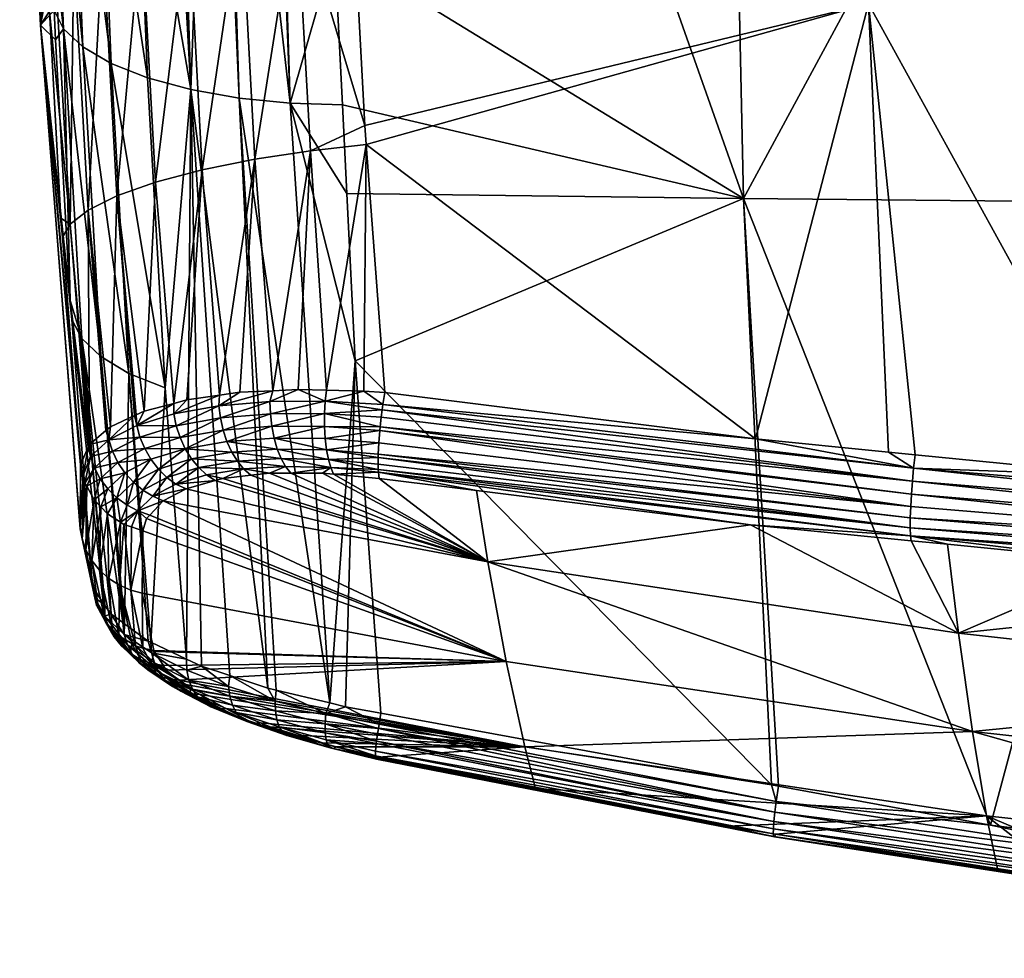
# Model space of a CAD drawing. Extents: x -0.096 to 0.096, y -0.174 to -0.001.
# Tile 1 of 256: x -0.095 to -0.058, y -0.074 to -0.038. Entities that reach past the tile are written whole.
import ezdxf

# ---------------------------------------------------------------- set-up
doc = ezdxf.new("R2010")
doc.units = 0
doc.layers.add('mesh', color=7, linetype='CONTINUOUS')

msp = doc.modelspace()

# ---------------------------------------------------------------- meshes
at = {"layer": 'mesh'}
mesh = msp.add_polyface(dxfattribs=at)
corners = [(-0.063106, -0.03768, 0.027974), (-0.062346, -0.054763, 0.03176), (-0.067414, -0.054259, 0.031243), (-0.042186, -0.01738, 0.023794), (-0.042026, -0.037559, 0.029388), (-0.059199, -0.017523, 0.022813), (-0.061328, -0.054865, 0.031864), (-0.053204, -0.055672, 0.032694), (-0.04145, -0.05655, 0.033612), (-0.061388, -0.055373, 0.031955), (-0.041004, -0.057072, 0.033724), (-0.061516, -0.057271, 0.031342), (-0.081788, -0.054838, 0.028873), (-0.0615, -0.056835, 0.031617), (-0.061472, -0.056359, 0.031815), (-0.081717, -0.0538, 0.029401), (-0.061434, -0.055864, 0.031927), (-0.081641, -0.053149, 0.029503), (-0.081729, -0.053944, 0.029344), (-0.052578, -0.01781, -0.028394), (-0.053133, -0.017676, -0.02837), (-0.053129, -0.017816, -0.028328), (-0.050836, -0.017793, -0.028602), (-0.037676, -0.017298, -0.029677), (-0.053135, -0.017406, -0.028378), (-0.053138, -0.017549, -0.028411), (-0.037671, -0.017163, -0.029608), (-0.053129, -0.017271, -0.028309), (-0.037665, -0.017051, -0.029507), (-0.05312, -0.017158, -0.028209), (-0.068549, -0.017803, -0.026598), (-0.068558, -0.017697, -0.026669), (-0.068555, -0.017553, -0.026636), (-0.068548, -0.017417, -0.026567), (-0.068536, -0.017304, -0.026466), (-0.05311, -0.017076, -0.028087), (-0.068522, -0.017222, -0.026345), (-0.036277, -0.045364, -0.019542), (-0.052104, -0.045249, -0.018204), (-0.037663, -0.017718, -0.029496), (-0.067873, -0.045096, -0.01641), (-0.05846, -0.068976, -0.007732), (-0.066806, -0.067442, -0.007178), (-0.066535, -0.067491, -0.007196), (-0.036044, -0.071704, -0.008764), (-0.062503, -0.017563, 0.022544), (-0.063251, -0.017572, 0.022483), (-0.041688, -0.017376, 0.023823), (-0.041687, -0.017206, 0.023773), (-0.062501, -0.017393, 0.022496), (-0.041682, -0.017068, 0.023639), (-0.062493, -0.017253, 0.022364), (-0.083277, -0.017682, 0.020724), (-0.08327, -0.017563, 0.020631), (-0.062475, -0.017139, 0.022106), (-0.07329, -0.017255, 0.021148), (-0.062464, -0.017137, 0.021962), (-0.083247, -0.017412, 0.020374), (-0.037672, -0.017539, -0.029633), (-0.068456, -0.017972, -0.026499)]
mesh.append_faces([[corners[k] for k in face] for face in [(0, 1, 2, 2), (0, 3, 4, 4), (0, 5, 3, 3), (0, 6, 1, 1), (0, 7, 6, 6), (4, 7, 0, 0), (4, 8, 7, 7), (9, 2, 1, 1), (10, 7, 8, 8), (9, 7, 10, 10), (9, 6, 7, 7), (1, 6, 9, 9), (11, 12, 13, 13), (14, 15, 16, 16), (16, 17, 9, 9), (13, 18, 14, 14), (19, 20, 21, 21), (19, 22, 20, 20), (23, 24, 25, 25), (26, 27, 24, 24), (28, 29, 27, 27), (25, 30, 20, 20), (25, 31, 30, 30), (24, 31, 25, 25), (24, 32, 31, 31), (27, 32, 24, 24), (27, 33, 32, 32), (29, 33, 27, 27), (29, 34, 33, 33), (35, 34, 29, 29), (35, 36, 34, 34), (37, 22, 38, 38), (37, 39, 22, 22), (38, 21, 40, 40), (38, 19, 21, 21), (22, 19, 38, 38), (40, 41, 38, 38), (42, 43, 40, 40), (44, 37, 38, 38), (45, 0, 46, 46), (4, 3, 47, 47), (45, 5, 0, 0), (45, 47, 5, 5), (45, 48, 47, 47), (49, 48, 45, 45), (49, 50, 48, 48), (51, 50, 49, 49), (47, 3, 5, 5), (52, 49, 45, 45), (53, 51, 49, 49), (54, 55, 56, 56), (51, 57, 54, 54), (58, 20, 22, 22), (58, 25, 20, 20), (20, 59, 21, 21), (20, 30, 59, 59), (21, 59, 40, 40)]])
mesh = msp.add_polyface(dxfattribs=at)
corners = [(-0.063251, -0.017572, 0.022483), (-0.063106, -0.03768, 0.027974), (-0.082542, -0.03783, 0.02612), (-0.078414, -0.017753, 0.02125), (-0.082947, -0.030097, 0.024207), (-0.083118, -0.023811, 0.022454), (-0.082774, -0.033403, 0.025025), (-0.085252, -0.023965, 0.022145), (-0.094751, -0.027337, 0.011165), (-0.094531, -0.017964, 0.010876), (-0.094451, -0.026755, 0.013215), (-0.09474, -0.027795, 0.011282), (-0.094097, -0.036401, 0.015591), (-0.094631, -0.032278, 0.012433), (-0.084913, -0.033598, 0.024702), (-0.08702, -0.033894, 0.023969), (-0.087345, -0.024233, 0.021425), (-0.089021, -0.034283, 0.022854), (-0.089336, -0.024602, 0.020332), (-0.090806, -0.034752, 0.021381), (-0.091118, -0.025062, 0.01889), (-0.092284, -0.03528, 0.019616), (-0.0926, -0.025592, 0.017163), (-0.093389, -0.035839, 0.017651), (-0.09372, -0.026166, 0.015237), (-0.095192, -0.028094, 0.001449), (-0.094643, -0.026073, -0.00947), (-0.095316, -0.01796, -0.007199), (-0.094396, -0.033465, -0.006678), (-0.094658, -0.038499, 0.004824), (-0.095442, -0.017949, -0.005534), (-0.094279, -0.026774, -0.011356), (-0.085872, -0.018165, -0.02397), (-0.085152, -0.041472, -0.01513), (-0.083451, -0.035558, -0.01791), (-0.091974, -0.018135, -0.019705), (-0.092115, -0.018132, -0.019488), (-0.091061, -0.028627, -0.016542), (-0.094697, -0.018017, -0.013587), (-0.087092, -0.041275, -0.01437), (-0.087816, -0.018171, -0.023133), (-0.093043, -0.03932, -0.008594), (-0.093537, -0.027446, -0.013198), (-0.091969, -0.039952, -0.010349), (-0.092457, -0.028073, -0.014954), (-0.09058, -0.040504, -0.01194), (-0.08893, -0.04095, -0.013298), (-0.090195, -0.018161, -0.021549), (-0.067873, -0.045096, -0.01641), (-0.077426, -0.018063, -0.025429), (-0.09378, -0.017954, 0.013009), (-0.091228, -0.017925, 0.01681), (-0.092643, -0.017941, 0.015051), (-0.089541, -0.017906, 0.018319), (-0.087618, -0.017882, 0.019504), (-0.095454, -0.017945, -0.001894), (-0.094979, -0.017972, 0.008761), (-0.095346, -0.017948, 0.003436), (-0.086047, -0.018167, -0.023919), (-0.0881, -0.018172, -0.023007), (-0.089825, -0.018163, -0.021806), (-0.089646, -0.018164, -0.021931), (-0.092709, -0.018116, -0.018576), (-0.093734, -0.01808, -0.01667), (-0.0933, -0.0181, -0.017667), (-0.094482, -0.018039, -0.014651), (-0.068456, -0.017972, -0.026499)]
mesh.append_faces([[corners[k] for k in face] for face in [(0, 1, 2, 2), (3, 4, 5, 5), (3, 6, 4, 4), (2, 6, 3, 3), (7, 5, 4, 4), (8, 9, 10, 10), (11, 12, 13, 13), (14, 4, 6, 6), (14, 7, 4, 4), (15, 7, 14, 14), (15, 16, 7, 7), (17, 16, 15, 15), (17, 18, 16, 16), (19, 18, 17, 17), (19, 20, 18, 18), (21, 20, 19, 19), (21, 22, 20, 20), (23, 22, 21, 21), (23, 24, 22, 22), (12, 10, 24, 24), (11, 10, 12, 12), (11, 8, 10, 10), (25, 11, 13, 13), (26, 27, 28, 28), (25, 8, 11, 11), (29, 25, 13, 13), (28, 30, 25, 25), (27, 30, 28, 28), (31, 26, 28, 28), (32, 33, 34, 34), (35, 36, 37, 37), (38, 26, 31, 31), (39, 33, 40, 40), (41, 42, 31, 31), (43, 44, 42, 42), (45, 37, 44, 44), (37, 46, 47, 47), (34, 48, 49, 49), (50, 24, 10, 10), (51, 20, 22, 22), (24, 52, 22, 22), (20, 53, 18, 18), (54, 16, 18, 18), (30, 55, 25, 25), (25, 56, 8, 8), (57, 56, 25, 25), (33, 58, 40, 40), (58, 33, 32, 32), (46, 39, 59, 59), (46, 60, 47, 47), (46, 61, 60, 60), (59, 61, 46, 46), (37, 62, 44, 44), (44, 63, 42, 42), (62, 64, 44, 44), (65, 31, 42, 42), (39, 40, 59, 59), (48, 66, 49, 49)]])
mesh = msp.add_polyface(dxfattribs=at)
corners = [(-0.082307, -0.042313, 0.027229), (-0.063106, -0.03768, 0.027974), (-0.082252, -0.043042, 0.027389), (-0.082542, -0.03783, 0.02612), (-0.094097, -0.036401, 0.015591), (-0.094374, -0.036946, 0.013508), (-0.094631, -0.032278, 0.012433), (-0.084913, -0.033598, 0.024702), (-0.082774, -0.033403, 0.025025), (-0.093883, -0.045848, 0.01556), (-0.093532, -0.046075, 0.017783), (-0.093825, -0.046575, 0.015711), (-0.094317, -0.037967, 0.013744), (-0.084376, -0.043278, 0.027035), (-0.086489, -0.043602, 0.026292), (-0.08702, -0.033894, 0.023969), (-0.088494, -0.044009, 0.025158), (-0.089021, -0.034283, 0.022854), (-0.090279, -0.044483, 0.023662), (-0.090806, -0.034752, 0.021381), (-0.09175, -0.045004, 0.021868), (-0.092284, -0.03528, 0.019616), (-0.092842, -0.045543, 0.019873), (-0.093389, -0.035839, 0.017651), (-0.09372, -0.026166, 0.015237), (-0.094658, -0.038499, 0.004824), (-0.094146, -0.037924, -0.004883), (-0.094396, -0.033465, -0.006678), (-0.095192, -0.028094, 0.001449), (-0.093136, -0.055243, 0.017513), (-0.094083, -0.03905, -0.00443), (-0.093525, -0.048985, -0.000431), (-0.093469, -0.049707, -0.000124), (-0.09378, -0.038639, -0.006755), (-0.085152, -0.041472, -0.01513), (-0.083154, -0.041534, -0.015552), (-0.083451, -0.035558, -0.01791), (-0.082987, -0.044903, -0.014223), (-0.08267, -0.051282, -0.011706), (-0.094279, -0.026774, -0.011356), (-0.093043, -0.03932, -0.008594), (-0.091969, -0.039952, -0.010349), (-0.093537, -0.027446, -0.013198), (-0.09058, -0.040504, -0.01194), (-0.092457, -0.028073, -0.014954), (-0.08893, -0.04095, -0.013298), (-0.091061, -0.028627, -0.016542), (-0.08991, -0.052315, -0.007182), (-0.091292, -0.051762, -0.005577), (-0.092359, -0.051123, -0.003813), (-0.093085, -0.050427, -0.001969), (-0.067873, -0.045096, -0.01641), (-0.085809, -0.052421, 0.028148), (-0.083762, -0.0524, 0.028932), (-0.089584, -0.052904, 0.025459), (-0.087843, -0.052595, 0.026942)]
mesh.append_faces([[corners[k] for k in face] for face in [(0, 1, 2, 2), (0, 3, 1, 1), (4, 5, 6, 6), (7, 8, 3, 3), (0, 7, 3, 3), (9, 10, 11, 11), (9, 12, 10, 10), (13, 0, 2, 2), (13, 7, 0, 0), (14, 7, 13, 13), (14, 15, 7, 7), (16, 15, 14, 14), (16, 17, 15, 15), (18, 17, 16, 16), (18, 19, 17, 17), (20, 19, 18, 18), (20, 21, 19, 19), (22, 21, 20, 20), (22, 23, 21, 21), (10, 23, 22, 22), (10, 4, 23, 23), (12, 4, 10, 10), (12, 5, 4, 4), (4, 24, 23, 23), (25, 26, 27, 27), (25, 6, 5, 5), (27, 28, 25, 25), (11, 29, 25, 25), (25, 9, 11, 11), (25, 12, 9, 9), (5, 12, 25, 25), (25, 30, 26, 26), (25, 31, 30, 30), (32, 31, 25, 25), (33, 26, 30, 30), (31, 33, 30, 30), (34, 35, 36, 36), (34, 37, 35, 35), (38, 37, 34, 34), (33, 27, 26, 26), (33, 39, 27, 27), (40, 39, 33, 33), (41, 42, 40, 40), (43, 44, 41, 41), (43, 45, 46, 46), (43, 47, 45, 45), (41, 47, 43, 43), (40, 48, 41, 41), (33, 49, 40, 40), (31, 50, 33, 33), (35, 51, 36, 36), (35, 37, 51, 51), (38, 51, 37, 37), (52, 14, 13, 13), (2, 53, 13, 13), (54, 18, 16, 16), (14, 55, 16, 16)]])
mesh = msp.add_polyface(dxfattribs=at)
corners = [(-0.082252, -0.043042, 0.027389), (-0.067414, -0.054259, 0.031243), (-0.081544, -0.052494, 0.02946), (-0.063106, -0.03768, 0.027974), (-0.061516, -0.057271, 0.031342), (-0.081794, -0.054965, 0.028788), (-0.081788, -0.054838, 0.028873), (-0.081729, -0.053944, 0.029344), (-0.081717, -0.0538, 0.029401), (-0.061472, -0.056359, 0.031815), (-0.082338, -0.052436, 0.029336), (-0.081759, -0.055764, 0.027739), (-0.078046, -0.056227, 0.028214), (-0.07761, -0.058945, 0.022202), (-0.08349, -0.055602, 0.027314), (-0.083919, -0.055562, 0.027208), (-0.085126, -0.055562, 0.026636), (-0.085936, -0.055563, 0.026252), (-0.086649, -0.055644, 0.025712), (-0.08771, -0.055766, 0.024908), (-0.06761, -0.057528, 0.029548), (-0.083599, -0.055354, 0.027735), (-0.083762, -0.054676, 0.028422), (-0.085755, -0.054231, 0.02789), (-0.083813, -0.054248, 0.028684), (-0.08369, -0.055048, 0.0281), (-0.081791, -0.055422, 0.028307), (-0.08549, -0.05501, 0.027366), (-0.085636, -0.054647, 0.027655), (-0.08384, -0.053781, 0.028875), (-0.083841, -0.053297, 0.028988), (-0.083818, -0.052815, 0.029023), (-0.081641, -0.053149, 0.029503), (-0.083035, -0.064462, -0.005988), (-0.081686, -0.064706, -0.00619), (-0.08267, -0.051282, -0.011706), (-0.066806, -0.067442, -0.007178), (-0.067873, -0.045096, -0.01641), (-0.081782, -0.055521, 0.028142), (-0.061511, -0.057956, 0.030616), (-0.081611, -0.052942, 0.02949), (-0.081792, -0.055225, 0.028514), (-0.061519, -0.057649, 0.031002), (-0.0615, -0.056835, 0.031617), (-0.081768, -0.054407, 0.029162), (-0.061434, -0.055864, 0.031927), (-0.081674, -0.05343, 0.029459), (-0.061388, -0.055373, 0.031955), (-0.083762, -0.0524, 0.028932), (-0.089987, -0.056616, 0.021682), (-0.089114, -0.056157, 0.023262), (-0.084839, -0.052372, 0.028627), (-0.083637, -0.06432, -0.005789), (-0.085152, -0.041472, -0.01513)]
mesh.append_faces([[corners[k] for k in face] for face in [(0, 1, 2, 2), (0, 3, 1, 1), (4, 5, 6, 6), (7, 8, 9, 9), (2, 10, 0, 0), (11, 12, 13, 13), (13, 14, 11, 11), (13, 15, 14, 14), (16, 15, 13, 13), (13, 17, 16, 16), (13, 18, 17, 17), (19, 18, 13, 13), (12, 20, 13, 13), (14, 15, 21, 21), (22, 6, 5, 5), (22, 23, 24, 24), (21, 25, 26, 26), (21, 27, 25, 25), (25, 22, 5, 5), (25, 28, 22, 22), (29, 8, 7, 7), (29, 30, 8, 8), (30, 31, 32, 32), (24, 29, 7, 7), (33, 34, 35, 35), (35, 36, 37, 37), (34, 36, 35, 35), (38, 12, 11, 11), (38, 20, 12, 12), (39, 20, 38, 38), (40, 2, 1, 1), (26, 41, 42, 42), (38, 26, 39, 39), (43, 6, 44, 44), (42, 41, 5, 5), (45, 8, 46, 46), (47, 40, 1, 1), (32, 40, 47, 47), (46, 32, 45, 45), (44, 7, 43, 43), (0, 10, 48, 48), (49, 50, 13, 13), (31, 48, 10, 10), (51, 48, 31, 31), (38, 11, 14, 14), (22, 44, 6, 6), (25, 41, 26, 26), (5, 41, 25, 25), (21, 38, 14, 14), (26, 38, 21, 21), (22, 24, 44, 44), (40, 10, 2, 2), (40, 31, 10, 10), (40, 32, 31, 31), (8, 30, 46, 46), (30, 32, 46, 46), (24, 7, 44, 44), (52, 35, 53, 53)]])
mesh = msp.add_polyface(dxfattribs=at)
corners = [(-0.09175, -0.045004, 0.021868), (-0.091015, -0.053343, 0.023716), (-0.091078, -0.053372, 0.023612), (-0.090712, -0.053204, 0.024218), (-0.090279, -0.044483, 0.023662), (-0.091997, -0.053795, 0.022089), (-0.092842, -0.045543, 0.019873), (-0.09211, -0.053891, 0.021774), (-0.093532, -0.046075, 0.017783), (-0.092819, -0.054532, 0.019684), (-0.092839, -0.054576, 0.01955), (-0.092791, -0.054469, 0.019875), (-0.092165, -0.053937, 0.021621), (-0.093825, -0.046575, 0.015711), (-0.093136, -0.055243, 0.017513), (-0.092756, -0.054933, 0.019807), (-0.092057, -0.054293, 0.021874), (-0.090991, -0.053744, 0.023804), (-0.090688, -0.054622, 0.023834), (-0.09171, -0.055153, 0.021987), (-0.091916, -0.054728, 0.021947), (-0.089144, -0.054632, 0.025399), (-0.090451, -0.055034, 0.023784), (-0.088905, -0.055019, 0.02525), (-0.090166, -0.055406, 0.023691), (-0.08934, -0.054206, 0.025498), (-0.089486, -0.053758, 0.025545), (-0.087802, -0.053461, 0.027003), (-0.090869, -0.054187, 0.02384), (-0.08958, -0.053307, 0.025539), (-0.087861, -0.052999, 0.02702), (-0.087699, -0.053921, 0.026924), (-0.094658, -0.038499, 0.004824), (-0.092684, -0.059897, 0.004208), (-0.093469, -0.049707, -0.000124), (-0.09315, -0.057688, 0.01075), (-0.09223, -0.060566, 0.002353), (-0.093085, -0.050427, -0.001969), (-0.092359, -0.051123, -0.003813), (-0.09146, -0.061308, 0.000387), (-0.091292, -0.051762, -0.005577), (-0.091527, -0.061259, 0.000509), (-0.09046, -0.062008, -0.001369), (-0.08991, -0.052315, -0.007182), (-0.091969, -0.039952, -0.010349), (-0.093043, -0.03932, -0.008594), (-0.09378, -0.038639, -0.006755), (-0.093525, -0.048985, -0.000431), (-0.089584, -0.052904, 0.025459), (-0.088494, -0.044009, 0.025158), (-0.089084, -0.052771, 0.02601), (-0.087843, -0.052595, 0.026942), (-0.09315, -0.057642, 0.010878), (-0.089099, -0.062649, -0.00281), (-0.08893, -0.04095, -0.013298)]
mesh.append_faces([[corners[k] for k in face] for face in [(0, 1, 2, 2), (0, 3, 1, 1), (4, 3, 0, 0), (5, 0, 2, 2), (5, 6, 0, 0), (7, 6, 5, 5), (8, 9, 10, 10), (8, 11, 9, 9), (6, 11, 8, 8), (6, 12, 11, 11), (7, 12, 6, 6), (13, 10, 14, 14), (13, 8, 10, 10), (10, 9, 15, 15), (16, 7, 5, 5), (16, 12, 7, 7), (11, 12, 16, 16), (17, 1, 3, 3), (17, 2, 1, 1), (18, 19, 20, 20), (21, 22, 18, 18), (23, 24, 21, 21), (25, 26, 27, 27), (28, 26, 25, 25), (28, 17, 26, 26), (16, 17, 28, 28), (16, 2, 17, 17), (5, 2, 16, 16), (26, 29, 30, 30), (17, 29, 26, 26), (21, 25, 31, 31), (18, 25, 21, 21), (18, 28, 25, 25), (20, 28, 18, 18), (20, 16, 28, 28), (15, 16, 20, 20), (15, 11, 16, 16), (9, 11, 15, 15), (32, 33, 34, 34), (32, 35, 33, 33), (36, 37, 34, 34), (38, 39, 40, 40), (37, 41, 38, 38), (40, 42, 43, 43), (44, 40, 43, 43), (45, 38, 40, 40), (46, 37, 38, 38), (47, 34, 37, 37), (48, 49, 50, 50), (49, 51, 50, 50), (4, 48, 3, 3), (29, 50, 51, 51), (48, 50, 29, 29), (17, 48, 29, 29), (3, 48, 17, 17), (32, 14, 52, 52), (52, 35, 32, 32), (43, 53, 54, 54)]])
mesh = msp.add_polyface(dxfattribs=at)
corners = [(-0.090947, -0.057002, 0.020098), (-0.090615, -0.05729, 0.01965), (-0.090762, -0.057758, 0.018364), (-0.090494, -0.057159, 0.020044), (-0.09171, -0.055153, 0.021987), (-0.092385, -0.055778, 0.020011), (-0.092606, -0.055362, 0.01992), (-0.091441, -0.055551, 0.021993), (-0.090451, -0.055034, 0.023784), (-0.09112, -0.055907, 0.021962), (-0.090166, -0.055406, 0.023691), (-0.09076, -0.056208, 0.021896), (-0.089844, -0.055725, 0.023558), (-0.090375, -0.056446, 0.0218), (-0.089499, -0.055982, 0.023393), (-0.089114, -0.056157, 0.023262), (-0.088008, -0.055849, 0.024558), (-0.092756, -0.054933, 0.019807), (-0.092968, -0.055939, 0.017768), (-0.091916, -0.054728, 0.021947), (-0.090688, -0.054622, 0.023834), (-0.089144, -0.054632, 0.025399), (-0.088905, -0.055019, 0.02525), (-0.088633, -0.055354, 0.025057), (-0.08834, -0.055628, 0.024829), (-0.092096, -0.056164, 0.020077), (-0.09262, -0.056577, 0.017994), (-0.09175, -0.056504, 0.020113), (-0.091362, -0.056786, 0.02012), (-0.092204, -0.060604, 0.002245), (-0.091984, -0.060928, 0.001347), (-0.093085, -0.050427, -0.001969), (-0.09146, -0.061308, 0.000387), (-0.090563, -0.06196, -0.00126), (-0.091292, -0.051762, -0.005577), (-0.0929, -0.056064, 0.017812), (-0.089987, -0.056616, 0.021682), (-0.091188, -0.057614, 0.018327), (-0.092367, -0.056845, 0.018085), (-0.09148, -0.057516, 0.018302), (-0.091618, -0.057428, 0.018274), (-0.092113, -0.057114, 0.018176), (-0.093036, -0.055659, 0.017665), (-0.092839, -0.054576, 0.01955), (-0.093136, -0.055243, 0.017513), (-0.09315, -0.057642, 0.010878), (-0.093079, -0.058067, 0.01103), (-0.09293, -0.058489, 0.011184), (-0.08893, -0.04095, -0.013298), (-0.089099, -0.062649, -0.00281), (-0.088527, -0.062918, -0.003416), (-0.09046, -0.062008, -0.001369), (-0.08991, -0.052315, -0.007182)]
mesh.append_faces([[corners[k] for k in face] for face in [(0, 1, 2, 2), (3, 1, 0, 0), (4, 5, 6, 6), (4, 7, 5, 5), (8, 7, 4, 4), (8, 9, 7, 7), (10, 9, 8, 8), (10, 11, 9, 9), (12, 11, 10, 10), (12, 13, 11, 11), (14, 13, 12, 12), (14, 15, 13, 13), (16, 15, 14, 14), (17, 6, 18, 18), (19, 6, 17, 17), (19, 4, 6, 6), (20, 8, 4, 4), (21, 10, 8, 8), (22, 12, 10, 10), (23, 12, 22, 22), (23, 14, 12, 12), (24, 14, 23, 23), (24, 16, 14, 14), (5, 25, 26, 26), (7, 25, 5, 5), (7, 27, 25, 25), (9, 27, 7, 7), (9, 28, 27, 27), (11, 28, 9, 9), (11, 0, 28, 28), (13, 0, 11, 11), (29, 30, 31, 31), (32, 33, 34, 34), (6, 35, 18, 18), (13, 15, 36, 36), (36, 3, 0, 0), (0, 2, 37, 37), (38, 25, 27, 27), (26, 25, 38, 38), (0, 39, 40, 40), (0, 37, 39, 39), (40, 28, 0, 0), (40, 27, 28, 28), (41, 27, 40, 40), (41, 38, 27, 27), (6, 5, 35, 35), (42, 43, 17, 17), (44, 43, 42, 42), (17, 18, 42, 42), (5, 26, 35, 35), (13, 36, 0, 0), (45, 44, 42, 42), (42, 46, 45, 45), (18, 46, 42, 42), (47, 35, 26, 26), (18, 35, 46, 46), (48, 49, 50, 50), (51, 49, 52, 52)]])
mesh = msp.add_polyface(dxfattribs=at)
corners = [(-0.07691, -0.062739, 0.012508), (-0.090762, -0.057758, 0.018364), (-0.090615, -0.05729, 0.01965), (-0.07761, -0.058945, 0.022202), (-0.088008, -0.055849, 0.024558), (-0.08771, -0.055766, 0.024908), (-0.089114, -0.056157, 0.023262), (-0.085916, -0.052834, 0.028192), (-0.084839, -0.052372, 0.028627), (-0.083818, -0.052815, 0.029023), (-0.085325, -0.055308, 0.027037), (-0.085936, -0.055563, 0.026252), (-0.086925, -0.055401, 0.026059), (-0.085126, -0.055562, 0.026636), (-0.083599, -0.055354, 0.027735), (-0.083919, -0.055562, 0.027208), (-0.08834, -0.055628, 0.024829), (-0.086649, -0.055644, 0.025712), (-0.085636, -0.054647, 0.027655), (-0.085755, -0.054231, 0.02789), (-0.083762, -0.054676, 0.028422), (-0.087554, -0.05436, 0.026784), (-0.087371, -0.054763, 0.026587), (-0.089144, -0.054632, 0.025399), (-0.088905, -0.055019, 0.02525), (-0.08549, -0.05501, 0.027366), (-0.087158, -0.055113, 0.026342), (-0.088633, -0.055354, 0.025057), (-0.08369, -0.055048, 0.0281), (-0.085843, -0.053778, 0.02806), (-0.083841, -0.053297, 0.028988), (-0.08384, -0.053781, 0.028875), (-0.085897, -0.053306, 0.028161), (-0.087699, -0.053921, 0.026924), (-0.087802, -0.053461, 0.027003), (-0.08934, -0.054206, 0.025498), (-0.087861, -0.052999, 0.02702), (-0.089486, -0.053758, 0.025545), (-0.083813, -0.054248, 0.028684), (-0.085993, -0.063761, -0.005011), (-0.087092, -0.041275, -0.01437), (-0.08893, -0.04095, -0.013298), (-0.085809, -0.052421, 0.028148), (-0.084376, -0.043278, 0.027035), (-0.083762, -0.0524, 0.028932), (-0.086489, -0.043602, 0.026292), (-0.087064, -0.052484, 0.027527), (-0.087843, -0.052595, 0.026942), (-0.090494, -0.057159, 0.020044), (-0.089987, -0.056616, 0.021682), (-0.08958, -0.053307, 0.025539), (-0.088527, -0.062918, -0.003416), (-0.087445, -0.063278, -0.004097), (-0.08568, -0.063835, -0.005115), (-0.083637, -0.06432, -0.005789), (-0.085152, -0.041472, -0.01513)]
mesh.append_faces([[corners[k] for k in face] for face in [(0, 1, 2, 2), (3, 4, 5, 5), (3, 6, 4, 4), (7, 8, 9, 9), (10, 11, 12, 12), (10, 13, 11, 11), (14, 13, 10, 10), (14, 15, 13, 13), (12, 5, 16, 16), (12, 17, 5, 5), (11, 17, 12, 12), (18, 19, 20, 20), (18, 21, 19, 19), (22, 21, 18, 18), (22, 23, 21, 21), (24, 23, 22, 22), (10, 25, 14, 14), (10, 26, 25, 25), (12, 26, 10, 10), (12, 27, 26, 26), (16, 27, 12, 12), (25, 18, 28, 28), (25, 22, 18, 18), (26, 22, 25, 25), (26, 24, 22, 22), (27, 24, 26, 26), (5, 4, 16, 16), (29, 30, 31, 31), (29, 32, 30, 30), (33, 32, 29, 29), (33, 34, 32, 32), (35, 34, 33, 33), (32, 9, 30, 30), (32, 7, 9, 9), (34, 7, 32, 32), (34, 36, 7, 7), (37, 36, 34, 34), (19, 31, 38, 38), (19, 29, 31, 31), (21, 29, 19, 19), (21, 33, 29, 29), (23, 33, 21, 21), (39, 40, 41, 41), (42, 43, 8, 8), (43, 44, 8, 8), (45, 46, 47, 47), (42, 46, 45, 45), (0, 48, 49, 49), (50, 47, 36, 36), (36, 42, 7, 7), (36, 46, 42, 42), (47, 46, 36, 36), (7, 42, 8, 8), (41, 51, 52, 52), (39, 41, 52, 52), (53, 40, 39, 39), (40, 53, 54, 54), (54, 55, 40, 40)]])
mesh = msp.add_polyface(dxfattribs=at)
corners = [(-0.041088, -0.059346, 0.032791), (-0.041083, -0.059655, 0.032408), (-0.061511, -0.057956, 0.030616), (-0.053359, -0.058942, 0.031024), (-0.041943, -0.059793, 0.031929), (-0.060098, -0.058274, 0.030326), (-0.061485, -0.058136, 0.030182), (-0.06761, -0.057528, 0.029548), (-0.061516, -0.057271, 0.031342), (-0.041086, -0.058968, 0.033126), (-0.061519, -0.057649, 0.031002), (-0.041076, -0.058532, 0.033397), (-0.0615, -0.056835, 0.031617), (-0.081791, -0.055422, 0.028307), (-0.081794, -0.054965, 0.028788), (-0.041058, -0.058056, 0.03359), (-0.061434, -0.055864, 0.031927), (-0.041033, -0.057563, 0.033699), (-0.061472, -0.056359, 0.031815), (-0.061388, -0.055373, 0.031955), (-0.041004, -0.057072, 0.033724), (-0.059143, -0.065406, 0.013271), (-0.041231, -0.067379, 0.013836), (-0.040856, -0.070557, 0.004062), (-0.058605, -0.068617, 0.00345), (-0.058183, -0.070701, -0.004299), (-0.066643, -0.069324, -0.003791), (-0.055365, -0.071159, -0.004468), (-0.051407, -0.071662, -0.004658), (-0.068515, -0.069019, -0.003679), (-0.059681, -0.061657, 0.022902), (-0.041606, -0.063663, 0.02342), (-0.07621, -0.065994, 0.002624), (-0.07761, -0.058945, 0.022202), (-0.051401, -0.070425, -0.007877), (-0.051335, -0.069843, -0.00806), (-0.05846, -0.068976, -0.007732), (-0.066627, -0.068079, -0.007007), (-0.066535, -0.067491, -0.007196), (-0.066806, -0.067442, -0.007178), (-0.066691, -0.069423, -0.004285), (-0.051201, -0.069859, -0.008066), (-0.051447, -0.071784, -0.00516), (-0.051471, -0.071772, -0.005676), (-0.066721, -0.069412, -0.0048), (-0.051483, -0.071668, -0.006198), (-0.066736, -0.06931, -0.005323), (-0.051481, -0.07147, -0.006703), (-0.066733, -0.069114, -0.005828), (-0.051466, -0.071186, -0.007163), (-0.066713, -0.068833, -0.006289), (-0.051438, -0.07083, -0.007559), (-0.066677, -0.06848, -0.006687), (-0.052104, -0.045249, -0.018204), (-0.067873, -0.045096, -0.01641), (-0.036044, -0.071704, -0.008764)]
mesh.append_faces([[corners[k] for k in face] for face in [(0, 1, 2, 2), (3, 1, 4, 4), (3, 2, 1, 1), (5, 2, 3, 3), (2, 6, 7, 7), (5, 6, 2, 2), (8, 9, 10, 10), (8, 11, 9, 9), (12, 11, 8, 8), (0, 10, 9, 9), (2, 10, 0, 0), (2, 13, 10, 10), (10, 14, 8, 8), (15, 16, 17, 17), (18, 16, 15, 15), (17, 19, 20, 20), (16, 19, 17, 17), (11, 18, 15, 15), (12, 18, 11, 11), (21, 22, 23, 23), (24, 25, 26, 26), (24, 27, 25, 25), (28, 27, 24, 24), (26, 29, 24, 24), (30, 6, 5, 5), (30, 7, 6, 6), (30, 4, 31, 31), (30, 3, 4, 4), (5, 3, 30, 30), (21, 24, 32, 32), (23, 24, 21, 21), (23, 28, 24, 24), (21, 31, 22, 22), (21, 30, 31, 31), (33, 30, 21, 21), (33, 7, 30, 30), (34, 35, 36, 36), (37, 38, 39, 39), (40, 26, 25, 25), (40, 29, 26, 26), (41, 35, 34, 34), (42, 40, 25, 25), (43, 44, 40, 40), (45, 46, 44, 44), (47, 48, 46, 46), (49, 48, 47, 47), (49, 50, 48, 48), (51, 50, 49, 49), (51, 52, 50, 50), (34, 52, 51, 51), (34, 37, 52, 52), (36, 37, 34, 34), (36, 38, 37, 37), (53, 35, 41, 41), (53, 36, 35, 35), (54, 38, 36, 36), (55, 53, 41, 41)]])
mesh = msp.add_polyface(dxfattribs=at)
corners = [(-0.091572, -0.062148, 0.002989), (-0.091927, -0.061497, 0.004814), (-0.091675, -0.06176, 0.004927), (-0.092587, -0.060316, 0.004356), (-0.09223, -0.060566, 0.002353), (-0.092684, -0.059897, 0.004208), (-0.092211, -0.061016, 0.002395), (-0.092522, -0.060599, 0.004456), (-0.091984, -0.060928, 0.001347), (-0.091475, -0.061717, 0.000537), (-0.091527, -0.061259, 0.000509), (-0.092204, -0.060604, 0.002245), (-0.09146, -0.061308, 0.000387), (-0.090563, -0.06196, -0.00126), (-0.090425, -0.062408, -0.001169), (-0.091854, -0.061806, 0.002783), (-0.092447, -0.060737, 0.004509), (-0.092178, -0.061234, 0.004701), (-0.092068, -0.061423, 0.002583), (-0.091149, -0.062476, 0.001002), (-0.091346, -0.06211, 0.000758), (-0.09148, -0.057516, 0.018302), (-0.091223, -0.060017, 0.011779), (-0.091651, -0.059832, 0.011699), (-0.09293, -0.058489, 0.011184), (-0.09262, -0.056577, 0.017994), (-0.092705, -0.058893, 0.011333), (-0.092409, -0.059261, 0.011473), (-0.092113, -0.057114, 0.018176), (-0.092052, -0.059578, 0.011596), (-0.091046, -0.062144, 0.00512), (-0.090757, -0.062231, 0.00518), (-0.091182, -0.06206, 0.005078), (-0.093079, -0.058067, 0.01103), (-0.09315, -0.057688, 0.01075), (-0.093469, -0.049707, -0.000124), (-0.093085, -0.050427, -0.001969), (-0.092359, -0.051123, -0.003813), (-0.091292, -0.051762, -0.005577), (-0.09046, -0.062008, -0.001369), (-0.091618, -0.057428, 0.018274), (-0.091188, -0.057614, 0.018327), (-0.090762, -0.057758, 0.018364), (-0.090783, -0.060131, 0.011834), (-0.09315, -0.057642, 0.010878), (-0.0929, -0.056064, 0.017812), (-0.092367, -0.056845, 0.018085), (-0.090341, -0.062326, 0.005372)]
mesh.append_faces([[corners[k] for k in face] for face in [(0, 1, 2, 2), (3, 4, 5, 5), (3, 6, 4, 4), (7, 6, 3, 3), (8, 9, 10, 10), (8, 6, 9, 9), (11, 6, 8, 8), (11, 4, 6, 6), (9, 12, 10, 10), (9, 13, 12, 12), (14, 13, 9, 9), (15, 16, 17, 17), (15, 18, 16, 16), (19, 18, 15, 15), (19, 20, 18, 18), (18, 7, 16, 16), (18, 6, 7, 7), (20, 6, 18, 18), (20, 9, 6, 6), (0, 17, 1, 1), (0, 15, 17, 17), (21, 22, 23, 23), (24, 25, 26, 26), (27, 28, 29, 29), (30, 22, 31, 31), (30, 23, 22, 22), (32, 23, 30, 30), (2, 23, 32, 32), (2, 29, 23, 23), (1, 29, 2, 2), (1, 27, 29, 29), (17, 27, 1, 1), (17, 26, 27, 27), (16, 26, 17, 17), (16, 24, 26, 26), (7, 24, 16, 16), (7, 33, 24, 24), (3, 33, 7, 7), (3, 34, 33, 33), (5, 34, 3, 3), (4, 35, 5, 5), (11, 36, 4, 4), (37, 10, 12, 12), (36, 8, 10, 10), (38, 13, 39, 39), (40, 23, 29, 29), (21, 23, 40, 40), (41, 22, 21, 21), (22, 42, 43, 43), (22, 41, 42, 42), (33, 34, 44, 44), (33, 45, 24, 24), (29, 28, 40, 40), (27, 46, 28, 28), (26, 46, 27, 27), (25, 46, 26, 26), (31, 43, 47, 47), (31, 22, 43, 43)]])
mesh = msp.add_polyface(dxfattribs=at)
corners = [(-0.059143, -0.065406, 0.013271), (-0.07691, -0.062739, 0.012508), (-0.07761, -0.058945, 0.022202), (-0.088582, -0.064001, 0.000931), (-0.088949, -0.063801, 0.001369), (-0.07621, -0.065994, 0.002624), (-0.085912, -0.065224, -0.00149), (-0.086283, -0.065072, -0.001216), (-0.084881, -0.065552, -0.001936), (-0.083964, -0.065843, -0.002332), (-0.083378, -0.065989, -0.002441), (-0.08179, -0.066383, -0.002739), (-0.075798, -0.067573, -0.003163), (-0.058605, -0.068617, 0.00345), (-0.068515, -0.069019, -0.003679), (-0.089869, -0.063067, 0.003234), (-0.089979, -0.062897, 0.003722), (-0.089393, -0.063447, 0.002269), (-0.081839, -0.066438, -0.003226), (-0.066691, -0.069423, -0.004285), (-0.081858, -0.066461, -0.003424), (-0.066721, -0.069412, -0.0048), (-0.081757, -0.065121, -0.005936), (-0.066806, -0.067442, -0.007178), (-0.081686, -0.064706, -0.00619), (-0.066627, -0.068079, -0.007007), (-0.081786, -0.06529, -0.005832), (-0.066677, -0.06848, -0.006687), (-0.081856, -0.065781, -0.005348), (-0.066713, -0.068833, -0.006289), (-0.081818, -0.065513, -0.005613), (-0.081874, -0.066425, -0.003735), (-0.081893, -0.066382, -0.004111), (-0.066736, -0.06931, -0.005323), (-0.081893, -0.066331, -0.004255), (-0.066733, -0.069114, -0.005828), (-0.081892, -0.066151, -0.004764), (-0.081864, -0.065862, -0.00522), (-0.083815, -0.065112, -0.005257), (-0.083513, -0.066053, -0.002949), (-0.083623, -0.066029, -0.003438), (-0.083777, -0.065725, -0.004419), (-0.083713, -0.06592, -0.003936), (-0.083035, -0.064462, -0.005988), (-0.083791, -0.064727, -0.005579), (-0.083811, -0.065451, -0.004866), (-0.089987, -0.056616, 0.021682), (-0.083637, -0.06432, -0.005789), (-0.08267, -0.051282, -0.011706)]
mesh.append_faces([[corners[k] for k in face] for face in [(0, 1, 2, 2), (3, 4, 5, 5), (6, 7, 5, 5), (5, 8, 6, 6), (5, 9, 8, 8), (10, 9, 5, 5), (5, 11, 10, 10), (5, 12, 11, 11), (13, 12, 5, 5), (13, 14, 12, 12), (15, 16, 1, 1), (1, 5, 17, 17), (0, 5, 1, 1), (18, 11, 12, 12), (12, 14, 19, 19), (19, 18, 12, 12), (19, 20, 18, 18), (21, 20, 19, 19), (22, 23, 24, 24), (22, 25, 23, 23), (26, 25, 22, 22), (26, 27, 25, 25), (27, 28, 29, 29), (27, 30, 28, 28), (26, 30, 27, 27), (21, 31, 20, 20), (21, 32, 31, 31), (33, 32, 21, 21), (33, 34, 32, 32), (35, 34, 33, 33), (35, 36, 34, 34), (29, 36, 35, 35), (29, 37, 36, 36), (28, 37, 29, 29), (38, 30, 26, 26), (9, 10, 39, 39), (18, 10, 11, 11), (18, 39, 10, 10), (20, 39, 18, 18), (20, 40, 39, 39), (41, 36, 37, 37), (41, 34, 36, 36), (42, 34, 41, 41), (42, 32, 34, 34), (40, 32, 42, 42), (40, 31, 32, 32), (20, 31, 40, 40), (43, 22, 24, 24), (43, 44, 22, 22), (38, 28, 30, 30), (38, 45, 28, 28), (44, 26, 22, 22), (44, 38, 26, 26), (45, 37, 28, 28), (45, 41, 37, 37), (1, 46, 2, 2), (47, 44, 43, 43), (43, 48, 47, 47)]])
mesh = msp.add_polyface(dxfattribs=at)
corners = [(-0.07621, -0.065994, 0.002624), (-0.089196, -0.063604, 0.00187), (-0.089393, -0.063447, 0.002269), (-0.088949, -0.063801, 0.001369), (-0.087602, -0.064535, -0.000242), (-0.088582, -0.064001, 0.000931), (-0.086283, -0.065072, -0.001216), (-0.07691, -0.062739, 0.012508), (-0.09033, -0.06236, 0.005268), (-0.090341, -0.062326, 0.005372), (-0.089979, -0.062897, 0.003722), (-0.090615, -0.05729, 0.01965), (-0.090494, -0.057159, 0.020044), (-0.089869, -0.063067, 0.003234), (-0.086561, -0.06509, -0.001637), (-0.085912, -0.065224, -0.00149), (-0.085651, -0.064958, -0.004213), (-0.083811, -0.065451, -0.004866), (-0.083815, -0.065112, -0.005257), (-0.08556, -0.065233, -0.00379), (-0.087206, -0.064682, -0.002889), (-0.085433, -0.065434, -0.003337), (-0.087021, -0.064894, -0.002473), (-0.085276, -0.065555, -0.002872), (-0.086802, -0.06503, -0.00205), (-0.085098, -0.065596, -0.002417), (-0.084881, -0.065552, -0.001936), (-0.085703, -0.064623, -0.004588), (-0.083791, -0.064727, -0.005579), (-0.087349, -0.064402, -0.00328), (-0.088675, -0.064083, -0.001725), (-0.088439, -0.064309, -0.001354), (-0.088166, -0.064463, -0.00098), (-0.087869, -0.064543, -0.000617), (-0.087445, -0.064066, -0.003631), (-0.087494, -0.063691, -0.00393), (-0.089002, -0.06345, -0.002398), (-0.085716, -0.064245, -0.004901), (-0.083777, -0.065725, -0.004419), (-0.083713, -0.06592, -0.003936), (-0.083623, -0.066029, -0.003438), (-0.083513, -0.066053, -0.002949), (-0.083964, -0.065843, -0.002332), (-0.088865, -0.063792, -0.002078), (-0.090783, -0.060131, 0.011834), (-0.090762, -0.057758, 0.018364), (-0.08568, -0.063835, -0.005115), (-0.085993, -0.063761, -0.005011), (-0.087445, -0.063278, -0.004097), (-0.088527, -0.062918, -0.003416), (-0.083637, -0.06432, -0.005789)]
mesh.append_faces([[corners[k] for k in face] for face in [(0, 1, 2, 2), (0, 3, 1, 1), (0, 4, 5, 5), (0, 6, 4, 4), (7, 8, 9, 9), (7, 10, 8, 8), (11, 12, 7, 7), (7, 2, 13, 13), (14, 6, 15, 15), (14, 4, 6, 6), (16, 17, 18, 18), (16, 19, 17, 17), (20, 19, 16, 16), (20, 21, 19, 19), (22, 21, 20, 20), (22, 23, 21, 21), (24, 23, 22, 22), (24, 25, 23, 23), (14, 25, 24, 24), (14, 26, 25, 25), (15, 26, 14, 14), (27, 18, 28, 28), (27, 16, 18, 18), (29, 16, 27, 27), (29, 20, 16, 16), (30, 20, 29, 29), (30, 22, 20, 20), (31, 22, 30, 30), (31, 24, 22, 22), (32, 24, 31, 31), (32, 14, 24, 24), (33, 14, 32, 32), (33, 4, 14, 14), (5, 4, 33, 33), (34, 35, 36, 36), (37, 35, 34, 34), (19, 38, 17, 17), (19, 39, 38, 38), (21, 39, 19, 19), (21, 40, 39, 39), (23, 40, 21, 21), (23, 41, 40, 40), (25, 41, 23, 23), (25, 42, 41, 41), (26, 42, 25, 25), (29, 34, 43, 43), (27, 34, 29, 29), (27, 37, 34, 34), (28, 37, 27, 27), (7, 9, 44, 44), (7, 44, 45, 45), (37, 46, 47, 47), (37, 48, 35, 35), (47, 48, 37, 37), (48, 49, 35, 35), (28, 46, 37, 37), (50, 46, 28, 28)]])
mesh = msp.add_polyface(dxfattribs=at)
corners = [(-0.090849, -0.062658, 0.003384), (-0.091182, -0.06206, 0.005078), (-0.091046, -0.062144, 0.00512), (-0.09044, -0.06281, 0.003559), (-0.089393, -0.063447, 0.002269), (-0.089836, -0.063387, 0.002023), (-0.089869, -0.063067, 0.003234), (-0.089979, -0.062897, 0.003722), (-0.088973, -0.063969, 0.000617), (-0.088582, -0.064001, 0.000931), (-0.087869, -0.064543, -0.000617), (-0.088949, -0.063801, 0.001369), (-0.089196, -0.063604, 0.00187), (-0.091232, -0.062436, 0.003192), (-0.091675, -0.06176, 0.004927), (-0.09033, -0.06236, 0.005268), (-0.090757, -0.062231, 0.00518), (-0.091572, -0.062148, 0.002989), (-0.090888, -0.062798, 0.00126), (-0.090573, -0.063063, 0.001523), (-0.089916, -0.063448, -0.000325), (-0.089636, -0.063692, -0.000006), (-0.088675, -0.064083, -0.001725), (-0.088439, -0.064309, -0.001354), (-0.090218, -0.06326, 0.001781), (-0.089317, -0.063866, 0.000312), (-0.088166, -0.064463, -0.00098), (-0.090425, -0.062408, -0.001169), (-0.09046, -0.062008, -0.001369), (-0.090563, -0.06196, -0.00126), (-0.090146, -0.063144, -0.000633), (-0.091346, -0.06211, 0.000758), (-0.091149, -0.062476, 0.001002), (-0.090316, -0.062792, -0.000917), (-0.088865, -0.063792, -0.002078), (-0.089002, -0.06345, -0.002398), (-0.087445, -0.064066, -0.003631), (-0.091475, -0.061717, 0.000537), (-0.089083, -0.063073, -0.002676), (-0.087494, -0.063691, -0.00393), (-0.088527, -0.062918, -0.003416), (-0.091854, -0.061806, 0.002783), (-0.087349, -0.064402, -0.00328), (-0.090341, -0.062326, 0.005372), (-0.089099, -0.062649, -0.00281)]
mesh.append_faces([[corners[k] for k in face] for face in [(0, 1, 2, 2), (3, 4, 5, 5), (3, 6, 4, 4), (7, 6, 3, 3), (8, 9, 10, 10), (8, 11, 9, 9), (5, 11, 8, 8), (5, 12, 11, 11), (4, 12, 5, 5), (13, 14, 1, 1), (3, 15, 7, 7), (3, 16, 15, 15), (2, 16, 3, 3), (13, 17, 14, 14), (13, 18, 17, 17), (19, 18, 13, 13), (19, 20, 18, 18), (21, 20, 19, 19), (21, 22, 20, 20), (23, 22, 21, 21), (3, 0, 2, 2), (3, 24, 0, 0), (5, 24, 3, 3), (5, 25, 24, 24), (8, 25, 5, 5), (8, 26, 25, 25), (10, 26, 8, 8), (0, 13, 1, 1), (0, 19, 13, 13), (24, 19, 0, 0), (24, 21, 19, 19), (25, 21, 24, 24), (25, 23, 21, 21), (26, 23, 25, 25), (27, 28, 29, 29), (30, 31, 32, 32), (30, 33, 31, 31), (34, 33, 30, 30), (34, 35, 33, 33), (36, 35, 34, 34), (33, 37, 31, 31), (33, 27, 37, 37), (35, 27, 33, 33), (35, 38, 27, 27), (39, 38, 35, 35), (39, 40, 38, 38), (18, 41, 17, 17), (18, 32, 41, 41), (20, 32, 18, 18), (20, 30, 32, 32), (22, 30, 20, 20), (22, 34, 30, 30), (42, 34, 22, 22), (43, 15, 16, 16), (27, 44, 28, 28), (38, 44, 27, 27), (40, 44, 38, 38)]])
mesh = msp.add_polyface(dxfattribs=at)
corners = [(-0.040856, -0.070557, 0.004062), (-0.040506, -0.07301, -0.005168), (-0.041735, -0.07289, -0.005122), (-0.036608, -0.070907, 0.004172), (-0.036202, -0.071554, 0.002067), (-0.035337, -0.072338, -0.000596), (-0.034961, -0.072679, -0.001754), (-0.036085, -0.073442, -0.005335), (-0.033244, -0.07372, -0.005441), (-0.051407, -0.071662, -0.004658), (-0.032301, -0.073806, -0.004928), (-0.034557, -0.071089, 0.004883), (-0.033317, -0.07252, 0.00014), (-0.03124, -0.073085, 0.001006), (-0.03035, -0.074038, -0.003851), (-0.032389, -0.071742, 0.005457), (-0.030721, -0.071455, 0.010416), (-0.030329, -0.07281, 0.00614), (-0.032815, -0.070294, 0.010012), (-0.051447, -0.071784, -0.00516), (-0.055365, -0.071159, -0.004468), (-0.036111, -0.073534, -0.005829), (-0.036137, -0.073416, -0.006867), (-0.027975, -0.074046, -0.00712), (-0.036136, -0.073217, -0.00737), (-0.036128, -0.073522, -0.006345), (-0.028116, -0.074047, -0.00708), (-0.036126, -0.072931, -0.00783), (-0.024171, -0.073835, -0.008171), (-0.036106, -0.072573, -0.008225), (-0.021611, -0.07334, -0.008898), (-0.03608, -0.072166, -0.008541), (-0.035625, -0.071755, -0.008783), (-0.036044, -0.071704, -0.008764), (-0.035077, -0.071821, -0.008808), (-0.021237, -0.073149, -0.00904), (-0.051471, -0.071772, -0.005676), (-0.051483, -0.071668, -0.006198), (-0.051481, -0.07147, -0.006703), (-0.051466, -0.071186, -0.007163), (-0.051438, -0.07083, -0.007559), (-0.051401, -0.070425, -0.007877), (-0.051201, -0.069859, -0.008066), (-0.058183, -0.070701, -0.004299), (-0.066691, -0.069423, -0.004285), (-0.066721, -0.069412, -0.0048), (-0.066736, -0.06931, -0.005323), (-0.030538, -0.073967, -0.003968), (-0.031328, -0.073895, -0.004398), (-0.031636, -0.073878, -0.005982), (-0.029922, -0.074048, -0.006559), (-0.03078, -0.074008, -0.005481)]
mesh.append_faces([[corners[k] for k in face] for face in [(0, 1, 2, 2), (0, 3, 4, 4), (5, 0, 4, 4), (5, 1, 0, 0), (6, 1, 5, 5), (6, 7, 1, 1), (8, 7, 6, 6), (2, 9, 0, 0), (6, 10, 8, 8), (6, 5, 10, 10), (4, 3, 11, 11), (12, 10, 5, 5), (12, 13, 14, 14), (15, 13, 12, 12), (16, 17, 15, 15), (15, 18, 16, 16), (12, 11, 15, 15), (12, 4, 11, 11), (5, 4, 12, 12), (19, 9, 2, 2), (19, 20, 9, 9), (7, 21, 1, 1), (22, 23, 24, 24), (25, 26, 22, 22), (27, 28, 29, 29), (29, 30, 31, 31), (31, 32, 33, 33), (34, 32, 31, 31), (31, 35, 34, 34), (21, 2, 1, 1), (21, 19, 2, 2), (25, 19, 21, 21), (25, 36, 19, 19), (22, 36, 25, 25), (22, 37, 36, 36), (24, 37, 22, 22), (24, 38, 37, 37), (27, 38, 24, 24), (27, 39, 38, 38), (29, 39, 27, 27), (29, 40, 39, 39), (31, 40, 29, 29), (31, 41, 40, 40), (42, 41, 31, 31), (19, 43, 20, 20), (36, 44, 19, 19), (37, 45, 36, 36), (38, 46, 37, 37), (12, 47, 48, 48), (12, 48, 10, 10), (7, 49, 21, 21), (8, 49, 7, 7), (21, 50, 25, 25), (21, 49, 50, 50), (51, 10, 48, 48), (49, 10, 51, 51), (8, 10, 49, 49)]])

doc.saveas('drawing.dxf')
